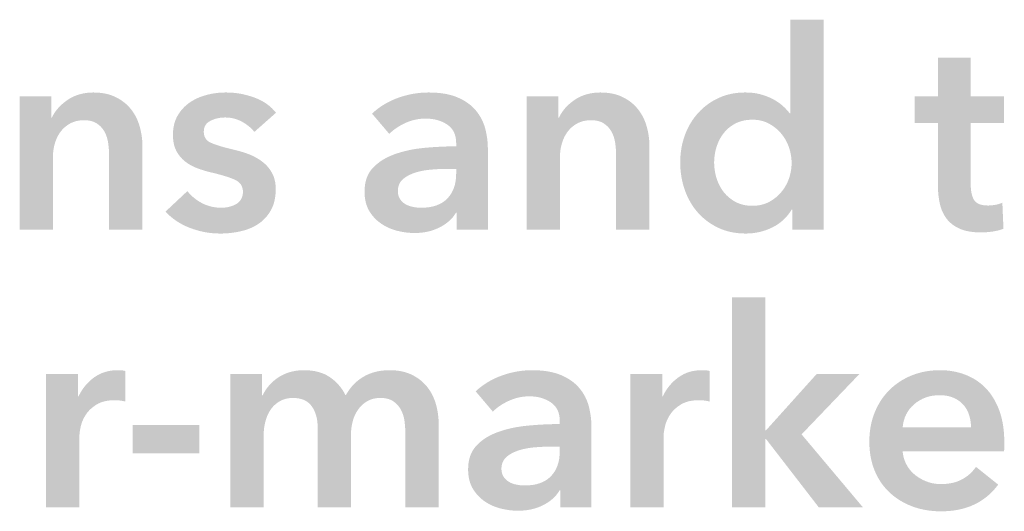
# Model space of a CAD drawing. Header units: millimetres. Extents: x 11 to 237, y 9 to 126.
# Tile 11 of 13: x 188 to 203, y 14 to 21. Entities that reach past the tile are written whole.
import ezdxf

# ---------------------------------------------------------------- set-up
doc = ezdxf.new("R2010")
doc.units = ezdxf.units.MM

msp = doc.modelspace()

# ---------------------------------------------------------------- hatches: boundary and pattern name
at = {"true_color": 0x000000, "transparency": 33554687}
h = msp.add_hatch(color=18, dxfattribs=at)
edge = h.paths.add_edge_path(flags=0)
edge.add_spline(control_points=[(200.394, 18.117), (200.394, 18.117), (199.912, 18.117), (199.912, 18.117), (199.912, 18.117), (199.912, 18.422), (199.912, 18.422), (199.912, 18.422), (199.903, 18.422), (199.903, 18.422), (199.832, 18.303), (199.734, 18.213), (199.609, 18.151), (199.483, 18.089), (199.348, 18.058), (199.205, 18.058), (199.049, 18.058), (198.91, 18.087), (198.788, 18.144), (198.665, 18.202), (198.56, 18.28), (198.474, 18.377), (198.388, 18.475), (198.322, 18.589), (198.275, 18.72), (198.229, 18.851), (198.205, 18.992), (198.205, 19.141), (198.205, 19.291), (198.229, 19.431), (198.277, 19.561), (198.325, 19.69), (198.393, 19.803), (198.481, 19.899), (198.568, 19.995), (198.673, 20.071), (198.794, 20.126), (198.915, 20.181), (199.048, 20.208), (199.192, 20.208), (199.285, 20.208), (199.368, 20.198), (199.442, 20.176), (199.515, 20.155), (199.579, 20.129), (199.634, 20.098), (199.689, 20.067), (199.737, 20.033), (199.776, 19.997), (199.816, 19.96), (199.848, 19.925), (199.873, 19.891), (199.873, 19.891), (199.886, 19.891), (199.886, 19.891), (199.886, 19.891), (199.886, 21.317), (199.886, 21.317), (199.886, 21.317), (200.394, 21.317), (200.394, 21.317), (200.394, 21.317), (200.394, 18.117), (200.394, 18.117)], knot_values=[0, 0, 0, 0, 1, 1, 1, 2, 2, 2, 3, 3, 3, 4, 4, 4, 5, 5, 5, 6, 6, 6, 7, 7, 7, 8, 8, 8, 9, 9, 9, 10, 10, 10, 11, 11, 11, 12, 12, 12, 13, 13, 13, 14, 14, 14, 15, 15, 15, 16, 16, 16, 17, 17, 17, 18, 18, 18, 19, 19, 19, 20, 20, 20, 21, 21, 21, 21], degree=3, periodic=1)
edge = h.paths.add_edge_path(flags=0)
edge.add_spline(control_points=[(198.722, 19.141), (198.722, 19.062), (198.734, 18.983), (198.758, 18.904), (198.782, 18.825), (198.818, 18.755), (198.866, 18.693), (198.914, 18.631), (198.975, 18.58), (199.048, 18.54), (199.121, 18.501), (199.207, 18.481), (199.306, 18.481), (199.399, 18.481), (199.483, 18.5), (199.556, 18.538), (199.629, 18.576), (199.692, 18.626), (199.744, 18.688), (199.797, 18.751), (199.836, 18.82), (199.863, 18.898), (199.89, 18.976), (199.903, 19.054), (199.903, 19.133), (199.903, 19.212), (199.89, 19.291), (199.863, 19.37), (199.836, 19.449), (199.797, 19.52), (199.744, 19.582), (199.692, 19.644), (199.629, 19.695), (199.556, 19.734), (199.483, 19.774), (199.399, 19.793), (199.306, 19.793), (199.207, 19.793), (199.121, 19.774), (199.048, 19.736), (198.975, 19.698), (198.914, 19.648), (198.866, 19.586), (198.818, 19.524), (198.782, 19.454), (198.758, 19.376), (198.734, 19.299), (198.722, 19.22), (198.722, 19.141)], knot_values=[0, 0, 0, 0, 1, 1, 1, 2, 2, 2, 3, 3, 3, 4, 4, 4, 5, 5, 5, 6, 6, 6, 7, 7, 7, 8, 8, 8, 9, 9, 9, 10, 10, 10, 11, 11, 11, 12, 12, 12, 13, 13, 13, 14, 14, 14, 15, 15, 15, 16, 16, 16, 16], degree=3, periodic=1)
h = msp.add_hatch(color=18, dxfattribs=at)
edge = h.paths.add_edge_path(flags=0)
edge.add_spline(control_points=[(201.778, 19.743), (201.778, 19.743), (201.778, 20.149), (201.778, 20.149), (201.778, 20.149), (202.134, 20.149), (202.134, 20.149), (202.134, 20.149), (202.134, 20.737), (202.134, 20.737), (202.134, 20.737), (202.634, 20.737), (202.634, 20.737), (202.634, 20.737), (202.634, 20.149), (202.634, 20.149), (202.634, 20.149), (203.142, 20.149), (203.142, 20.149), (203.142, 20.149), (203.142, 19.743), (203.142, 19.743), (203.142, 19.743), (202.634, 19.743), (202.634, 19.743), (202.634, 19.743), (202.634, 18.799), (202.634, 18.799), (202.634, 18.708), (202.65, 18.633), (202.682, 18.574), (202.715, 18.515), (202.787, 18.485), (202.9, 18.485), (202.934, 18.485), (202.971, 18.489), (203.01, 18.496), (203.05, 18.503), (203.085, 18.513), (203.116, 18.528), (203.116, 18.528), (203.133, 18.13), (203.133, 18.13), (203.088, 18.113), (203.034, 18.099), (202.972, 18.089), (202.91, 18.08), (202.851, 18.075), (202.794, 18.075), (202.659, 18.075), (202.549, 18.094), (202.464, 18.132), (202.38, 18.17), (202.313, 18.222), (202.263, 18.288), (202.214, 18.355), (202.18, 18.431), (202.162, 18.517), (202.143, 18.603), (202.134, 18.696), (202.134, 18.794), (202.134, 18.794), (202.134, 19.743), (202.134, 19.743), (202.134, 19.743), (201.778, 19.743), (201.778, 19.743)], knot_values=[0, 0, 0, 0, 1, 1, 1, 2, 2, 2, 3, 3, 3, 4, 4, 4, 5, 5, 5, 6, 6, 6, 7, 7, 7, 8, 8, 8, 9, 9, 9, 10, 10, 10, 11, 11, 11, 12, 12, 12, 13, 13, 13, 14, 14, 14, 15, 15, 15, 16, 16, 16, 17, 17, 17, 18, 18, 18, 19, 19, 19, 20, 20, 20, 21, 21, 21, 22, 22, 22, 22], degree=3, periodic=1)
h = msp.add_hatch(color=18, dxfattribs=at)
edge = h.paths.add_edge_path(flags=0)
edge.add_spline(control_points=[(188.134, 20.149), (188.134, 20.149), (188.617, 20.149), (188.617, 20.149), (188.617, 20.149), (188.617, 19.823), (188.617, 19.823), (188.617, 19.823), (188.625, 19.823), (188.625, 19.823), (188.671, 19.925), (188.749, 20.014), (188.86, 20.092), (188.972, 20.169), (189.104, 20.208), (189.256, 20.208), (189.389, 20.208), (189.502, 20.185), (189.597, 20.138), (189.692, 20.092), (189.769, 20.03), (189.83, 19.954), (189.891, 19.878), (189.935, 19.791), (189.963, 19.692), (189.991, 19.593), (190.006, 19.491), (190.006, 19.387), (190.006, 19.387), (190.006, 18.117), (190.006, 18.117), (190.006, 18.117), (189.498, 18.117), (189.498, 18.117), (189.498, 18.117), (189.498, 19.243), (189.498, 19.243), (189.498, 19.302), (189.493, 19.364), (189.485, 19.429), (189.476, 19.494), (189.458, 19.553), (189.43, 19.605), (189.402, 19.657), (189.363, 19.7), (189.313, 19.734), (189.264, 19.768), (189.198, 19.785), (189.117, 19.785), (189.035, 19.785), (188.964, 19.769), (188.905, 19.736), (188.846, 19.704), (188.797, 19.662), (188.759, 19.611), (188.721, 19.561), (188.692, 19.502), (188.672, 19.436), (188.652, 19.369), (188.642, 19.302), (188.642, 19.235), (188.642, 19.235), (188.642, 18.117), (188.642, 18.117), (188.642, 18.117), (188.134, 18.117), (188.134, 18.117), (188.134, 18.117), (188.134, 20.149), (188.134, 20.149)], knot_values=[0, 0, 0, 0, 1, 1, 1, 2, 2, 2, 3, 3, 3, 4, 4, 4, 5, 5, 5, 6, 6, 6, 7, 7, 7, 8, 8, 8, 9, 9, 9, 10, 10, 10, 11, 11, 11, 12, 12, 12, 13, 13, 13, 14, 14, 14, 15, 15, 15, 16, 16, 16, 17, 17, 17, 18, 18, 18, 19, 19, 19, 20, 20, 20, 21, 21, 21, 22, 22, 22, 23, 23, 23, 23], degree=3, periodic=1)
h = msp.add_hatch(color=18, dxfattribs=at)
edge = h.paths.add_edge_path(flags=0)
edge.add_spline(control_points=[(191.712, 19.607), (191.666, 19.666), (191.604, 19.718), (191.525, 19.762), (191.446, 19.805), (191.36, 19.827), (191.267, 19.827), (191.185, 19.827), (191.11, 19.81), (191.043, 19.776), (190.975, 19.743), (190.941, 19.686), (190.941, 19.607), (190.941, 19.528), (190.978, 19.472), (191.053, 19.44), (191.128, 19.407), (191.237, 19.374), (191.381, 19.34), (191.458, 19.323), (191.534, 19.301), (191.612, 19.273), (191.69, 19.244), (191.76, 19.207), (191.824, 19.16), (191.887, 19.114), (191.939, 19.056), (191.978, 18.987), (192.018, 18.918), (192.038, 18.834), (192.038, 18.735), (192.038, 18.611), (192.014, 18.506), (191.968, 18.42), (191.921, 18.334), (191.859, 18.264), (191.781, 18.21), (191.704, 18.156), (191.613, 18.118), (191.51, 18.094), (191.407, 18.07), (191.301, 18.058), (191.191, 18.058), (191.033, 18.058), (190.879, 18.087), (190.729, 18.144), (190.58, 18.202), (190.456, 18.285), (190.357, 18.392), (190.357, 18.392), (190.691, 18.705), (190.691, 18.705), (190.748, 18.632), (190.821, 18.571), (190.911, 18.523), (191.002, 18.475), (191.102, 18.451), (191.212, 18.451), (191.249, 18.451), (191.286, 18.456), (191.324, 18.464), (191.362, 18.473), (191.398, 18.486), (191.43, 18.504), (191.462, 18.523), (191.489, 18.547), (191.508, 18.578), (191.528, 18.609), (191.538, 18.648), (191.538, 18.693), (191.538, 18.777), (191.499, 18.838), (191.422, 18.875), (191.344, 18.911), (191.228, 18.948), (191.072, 18.985), (190.996, 19.002), (190.922, 19.024), (190.85, 19.05), (190.778, 19.077), (190.714, 19.112), (190.657, 19.156), (190.601, 19.2), (190.556, 19.254), (190.522, 19.319), (190.488, 19.384), (190.471, 19.465), (190.471, 19.561), (190.471, 19.673), (190.494, 19.771), (190.541, 19.853), (190.588, 19.934), (190.649, 20.001), (190.725, 20.054), (190.801, 20.106), (190.887, 20.145), (190.983, 20.17), (191.079, 20.196), (191.178, 20.208), (191.28, 20.208), (191.427, 20.208), (191.57, 20.183), (191.709, 20.132), (191.849, 20.081), (191.96, 20.004), (192.042, 19.899), (192.042, 19.899), (191.712, 19.607), (191.712, 19.607)], knot_values=[0, 0, 0, 0, 1, 1, 1, 2, 2, 2, 3, 3, 3, 4, 4, 4, 5, 5, 5, 6, 6, 6, 7, 7, 7, 8, 8, 8, 9, 9, 9, 10, 10, 10, 11, 11, 11, 12, 12, 12, 13, 13, 13, 14, 14, 14, 15, 15, 15, 16, 16, 16, 17, 17, 17, 18, 18, 18, 19, 19, 19, 20, 20, 20, 21, 21, 21, 22, 22, 22, 23, 23, 23, 24, 24, 24, 25, 25, 25, 26, 26, 26, 27, 27, 27, 28, 28, 28, 29, 29, 29, 30, 30, 30, 31, 31, 31, 32, 32, 32, 33, 33, 33, 34, 34, 34, 35, 35, 35, 36, 36, 36, 36], degree=3, periodic=1)
h = msp.add_hatch(color=18, dxfattribs=at)
edge = h.paths.add_edge_path(flags=0)
edge.add_spline(control_points=[(194.798, 18.375), (194.798, 18.375), (194.785, 18.375), (194.785, 18.375), (194.734, 18.285), (194.652, 18.211), (194.539, 18.153), (194.427, 18.095), (194.298, 18.066), (194.154, 18.066), (194.072, 18.066), (193.987, 18.077), (193.898, 18.098), (193.809, 18.119), (193.727, 18.154), (193.653, 18.204), (193.578, 18.253), (193.516, 18.318), (193.466, 18.398), (193.417, 18.479), (193.392, 18.578), (193.392, 18.697), (193.392, 18.849), (193.435, 18.971), (193.521, 19.061), (193.607, 19.151), (193.718, 19.22), (193.854, 19.268), (193.989, 19.316), (194.139, 19.348), (194.304, 19.364), (194.47, 19.379), (194.631, 19.387), (194.789, 19.387), (194.789, 19.387), (194.789, 19.438), (194.789, 19.438), (194.789, 19.565), (194.743, 19.659), (194.652, 19.719), (194.56, 19.78), (194.451, 19.81), (194.324, 19.81), (194.216, 19.81), (194.113, 19.788), (194.014, 19.743), (193.916, 19.697), (193.834, 19.642), (193.769, 19.577), (193.769, 19.577), (193.506, 19.886), (193.506, 19.886), (193.622, 19.994), (193.756, 20.074), (193.907, 20.128), (194.058, 20.181), (194.211, 20.208), (194.366, 20.208), (194.546, 20.208), (194.695, 20.183), (194.812, 20.132), (194.93, 20.081), (195.022, 20.015), (195.09, 19.933), (195.157, 19.851), (195.205, 19.759), (195.232, 19.658), (195.258, 19.556), (195.272, 19.455), (195.272, 19.353), (195.272, 19.353), (195.272, 18.117), (195.272, 18.117), (195.272, 18.117), (194.798, 18.117), (194.798, 18.117), (194.798, 18.117), (194.798, 18.375), (194.798, 18.375)], knot_values=[0, 0, 0, 0, 1, 1, 1, 2, 2, 2, 3, 3, 3, 4, 4, 4, 5, 5, 5, 6, 6, 6, 7, 7, 7, 8, 8, 8, 9, 9, 9, 10, 10, 10, 11, 11, 11, 12, 12, 12, 13, 13, 13, 14, 14, 14, 15, 15, 15, 16, 16, 16, 17, 17, 17, 18, 18, 18, 19, 19, 19, 20, 20, 20, 21, 21, 21, 22, 22, 22, 23, 23, 23, 24, 24, 24, 25, 25, 25, 26, 26, 26, 26], degree=3, periodic=1)
edge = h.paths.add_edge_path(flags=0)
edge.add_spline(control_points=[(194.789, 19.044), (194.789, 19.044), (194.675, 19.044), (194.675, 19.044), (194.593, 19.044), (194.507, 19.041), (194.417, 19.033), (194.326, 19.026), (194.243, 19.011), (194.167, 18.987), (194.091, 18.963), (194.027, 18.929), (193.976, 18.885), (193.926, 18.842), (193.9, 18.782), (193.9, 18.705), (193.9, 18.657), (193.911, 18.617), (193.932, 18.585), (193.953, 18.552), (193.981, 18.526), (194.014, 18.506), (194.048, 18.487), (194.086, 18.473), (194.129, 18.464), (194.171, 18.456), (194.213, 18.451), (194.256, 18.451), (194.431, 18.451), (194.563, 18.498), (194.654, 18.591), (194.744, 18.684), (194.789, 18.811), (194.789, 18.972), (194.789, 18.972), (194.789, 19.044), (194.789, 19.044)], knot_values=[0, 0, 0, 0, 1, 1, 1, 2, 2, 2, 3, 3, 3, 4, 4, 4, 5, 5, 5, 6, 6, 6, 7, 7, 7, 8, 8, 8, 9, 9, 9, 10, 10, 10, 11, 11, 11, 12, 12, 12, 12], degree=3, periodic=1)
h = msp.add_hatch(color=18, dxfattribs=at)
edge = h.paths.add_edge_path(flags=0)
edge.add_spline(control_points=[(195.864, 20.149), (195.864, 20.149), (196.347, 20.149), (196.347, 20.149), (196.347, 20.149), (196.347, 19.823), (196.347, 19.823), (196.347, 19.823), (196.356, 19.823), (196.356, 19.823), (196.401, 19.925), (196.479, 20.014), (196.59, 20.092), (196.702, 20.169), (196.834, 20.208), (196.986, 20.208), (197.119, 20.208), (197.233, 20.185), (197.327, 20.138), (197.422, 20.092), (197.499, 20.03), (197.56, 19.954), (197.621, 19.878), (197.665, 19.791), (197.693, 19.692), (197.721, 19.593), (197.736, 19.491), (197.736, 19.387), (197.736, 19.387), (197.736, 18.117), (197.736, 18.117), (197.736, 18.117), (197.228, 18.117), (197.228, 18.117), (197.228, 18.117), (197.228, 19.243), (197.228, 19.243), (197.228, 19.302), (197.223, 19.364), (197.215, 19.429), (197.206, 19.494), (197.188, 19.553), (197.16, 19.605), (197.132, 19.657), (197.093, 19.7), (197.043, 19.734), (196.994, 19.768), (196.928, 19.785), (196.847, 19.785), (196.765, 19.785), (196.694, 19.769), (196.635, 19.736), (196.576, 19.704), (196.527, 19.662), (196.489, 19.611), (196.451, 19.561), (196.422, 19.502), (196.402, 19.436), (196.382, 19.369), (196.372, 19.302), (196.372, 19.235), (196.372, 19.235), (196.372, 18.117), (196.372, 18.117), (196.372, 18.117), (195.864, 18.117), (195.864, 18.117), (195.864, 18.117), (195.864, 20.149), (195.864, 20.149)], knot_values=[0, 0, 0, 0, 1, 1, 1, 2, 2, 2, 3, 3, 3, 4, 4, 4, 5, 5, 5, 6, 6, 6, 7, 7, 7, 8, 8, 8, 9, 9, 9, 10, 10, 10, 11, 11, 11, 12, 12, 12, 13, 13, 13, 14, 14, 14, 15, 15, 15, 16, 16, 16, 17, 17, 17, 18, 18, 18, 19, 19, 19, 20, 20, 20, 21, 21, 21, 22, 22, 22, 23, 23, 23, 23], degree=3, periodic=1)
for points in [[(198.993, 17.084), (199.501, 17.084), (199.501, 15.06), (199.514, 15.06), (200.284, 15.916), (200.936, 15.916), (200.055, 14.997), (200.991, 13.884), (200.318, 13.884), (199.514, 14.925), (199.501, 14.925), (199.501, 13.884), (198.993, 13.884)], [(190.873, 14.709), (189.857, 14.709), (189.857, 15.141), (190.873, 15.141)]]:
    msp.add_hatch(color=18, dxfattribs=at).paths.add_polyline_path(points, flags=0)
h = msp.add_hatch(color=18, dxfattribs=at)
edge = h.paths.add_edge_path(flags=0)
edge.add_spline(control_points=[(188.537, 15.916), (188.537, 15.916), (189.023, 15.916), (189.023, 15.916), (189.023, 15.916), (189.023, 15.577), (189.023, 15.577), (189.023, 15.577), (189.032, 15.577), (189.032, 15.577), (189.088, 15.695), (189.167, 15.791), (189.269, 15.865), (189.371, 15.938), (189.489, 15.975), (189.625, 15.975), (189.644, 15.975), (189.665, 15.974), (189.688, 15.973), (189.711, 15.971), (189.73, 15.968), (189.747, 15.962), (189.747, 15.962), (189.747, 15.497), (189.747, 15.497), (189.713, 15.505), (189.684, 15.511), (189.66, 15.513), (189.637, 15.516), (189.613, 15.518), (189.591, 15.518), (189.475, 15.518), (189.382, 15.497), (189.311, 15.454), (189.241, 15.412), (189.186, 15.361), (189.146, 15.302), (189.107, 15.243), (189.08, 15.182), (189.066, 15.12), (189.052, 15.058), (189.045, 15.008), (189.045, 14.972), (189.045, 14.972), (189.045, 13.884), (189.045, 13.884), (189.045, 13.884), (188.537, 13.884), (188.537, 13.884), (188.537, 13.884), (188.537, 15.916), (188.537, 15.916)], knot_values=[0, 0, 0, 0, 1, 1, 1, 2, 2, 2, 3, 3, 3, 4, 4, 4, 5, 5, 5, 6, 6, 6, 7, 7, 7, 8, 8, 8, 9, 9, 9, 10, 10, 10, 11, 11, 11, 12, 12, 12, 13, 13, 13, 14, 14, 14, 15, 15, 15, 16, 16, 16, 17, 17, 17, 17], degree=3, periodic=1)
h = msp.add_hatch(color=18, dxfattribs=at)
edge = h.paths.add_edge_path(flags=0)
edge.add_spline(control_points=[(193.773, 15.975), (193.906, 15.975), (194.019, 15.952), (194.114, 15.905), (194.209, 15.858), (194.286, 15.797), (194.347, 15.721), (194.407, 15.645), (194.452, 15.557), (194.48, 15.458), (194.508, 15.36), (194.522, 15.258), (194.522, 15.154), (194.522, 15.154), (194.522, 13.884), (194.522, 13.884), (194.522, 13.884), (194.014, 13.884), (194.014, 13.884), (194.014, 13.884), (194.014, 15.01), (194.014, 15.01), (194.014, 15.069), (194.01, 15.131), (194.002, 15.196), (193.993, 15.261), (193.975, 15.319), (193.947, 15.372), (193.919, 15.424), (193.88, 15.467), (193.83, 15.501), (193.781, 15.535), (193.715, 15.552), (193.633, 15.552), (193.554, 15.552), (193.487, 15.535), (193.43, 15.501), (193.374, 15.467), (193.327, 15.423), (193.291, 15.37), (193.254, 15.316), (193.227, 15.256), (193.21, 15.19), (193.193, 15.123), (193.185, 15.058), (193.185, 14.993), (193.185, 14.993), (193.185, 13.884), (193.185, 13.884), (193.185, 13.884), (192.677, 13.884), (192.677, 13.884), (192.677, 13.884), (192.677, 15.111), (192.677, 15.111), (192.677, 15.238), (192.646, 15.343), (192.586, 15.427), (192.525, 15.51), (192.43, 15.552), (192.3, 15.552), (192.224, 15.552), (192.157, 15.535), (192.101, 15.503), (192.045, 15.47), (191.999, 15.429), (191.963, 15.378), (191.928, 15.327), (191.901, 15.269), (191.883, 15.202), (191.865, 15.136), (191.855, 15.069), (191.855, 15.001), (191.855, 15.001), (191.855, 13.884), (191.855, 13.884), (191.855, 13.884), (191.347, 13.884), (191.347, 13.884), (191.347, 13.884), (191.347, 15.916), (191.347, 15.916), (191.347, 15.916), (191.83, 15.916), (191.83, 15.916), (191.83, 15.916), (191.83, 15.59), (191.83, 15.59), (191.83, 15.59), (191.839, 15.59), (191.839, 15.59), (191.861, 15.64), (191.891, 15.688), (191.93, 15.734), (191.968, 15.779), (192.013, 15.82), (192.065, 15.856), (192.117, 15.893), (192.177, 15.922), (192.245, 15.943), (192.313, 15.964), (192.387, 15.975), (192.469, 15.975), (192.627, 15.975), (192.759, 15.94), (192.863, 15.869), (192.967, 15.798), (193.048, 15.705), (193.104, 15.59), (193.172, 15.714), (193.262, 15.809), (193.375, 15.875), (193.488, 15.942), (193.621, 15.975), (193.773, 15.975)], knot_values=[0, 0, 0, 0, 1, 1, 1, 2, 2, 2, 3, 3, 3, 4, 4, 4, 5, 5, 5, 6, 6, 6, 7, 7, 7, 8, 8, 8, 9, 9, 9, 10, 10, 10, 11, 11, 11, 12, 12, 12, 13, 13, 13, 14, 14, 14, 15, 15, 15, 16, 16, 16, 17, 17, 17, 18, 18, 18, 19, 19, 19, 20, 20, 20, 21, 21, 21, 22, 22, 22, 23, 23, 23, 24, 24, 24, 25, 25, 25, 26, 26, 26, 27, 27, 27, 28, 28, 28, 29, 29, 29, 30, 30, 30, 31, 31, 31, 32, 32, 32, 33, 33, 33, 34, 34, 34, 35, 35, 35, 36, 36, 36, 37, 37, 37, 38, 38, 38, 38], degree=3, periodic=1)
h = msp.add_hatch(color=18, dxfattribs=at)
edge = h.paths.add_edge_path(flags=0)
edge.add_spline(control_points=[(196.377, 14.142), (196.377, 14.142), (196.364, 14.142), (196.364, 14.142), (196.313, 14.052), (196.231, 13.977), (196.118, 13.92), (196.006, 13.862), (195.877, 13.833), (195.733, 13.833), (195.651, 13.833), (195.566, 13.843), (195.477, 13.865), (195.388, 13.886), (195.306, 13.921), (195.232, 13.97), (195.157, 14.02), (195.095, 14.085), (195.045, 14.165), (194.996, 14.246), (194.971, 14.345), (194.971, 14.464), (194.971, 14.616), (195.014, 14.737), (195.1, 14.828), (195.186, 14.918), (195.297, 14.987), (195.433, 15.035), (195.568, 15.083), (195.718, 15.115), (195.883, 15.13), (196.049, 15.146), (196.21, 15.154), (196.368, 15.154), (196.368, 15.154), (196.368, 15.204), (196.368, 15.204), (196.368, 15.331), (196.322, 15.425), (196.231, 15.486), (196.139, 15.547), (196.03, 15.577), (195.903, 15.577), (195.795, 15.577), (195.692, 15.554), (195.594, 15.509), (195.495, 15.464), (195.413, 15.409), (195.348, 15.344), (195.348, 15.344), (195.086, 15.653), (195.086, 15.653), (195.201, 15.76), (195.335, 15.841), (195.486, 15.894), (195.637, 15.948), (195.79, 15.975), (195.945, 15.975), (196.126, 15.975), (196.274, 15.949), (196.391, 15.899), (196.509, 15.848), (196.601, 15.782), (196.669, 15.7), (196.737, 15.618), (196.784, 15.526), (196.811, 15.425), (196.837, 15.323), (196.851, 15.221), (196.851, 15.12), (196.851, 15.12), (196.851, 13.884), (196.851, 13.884), (196.851, 13.884), (196.377, 13.884), (196.377, 13.884), (196.377, 13.884), (196.377, 14.142), (196.377, 14.142)], knot_values=[0, 0, 0, 0, 1, 1, 1, 2, 2, 2, 3, 3, 3, 4, 4, 4, 5, 5, 5, 6, 6, 6, 7, 7, 7, 8, 8, 8, 9, 9, 9, 10, 10, 10, 11, 11, 11, 12, 12, 12, 13, 13, 13, 14, 14, 14, 15, 15, 15, 16, 16, 16, 17, 17, 17, 18, 18, 18, 19, 19, 19, 20, 20, 20, 21, 21, 21, 22, 22, 22, 23, 23, 23, 24, 24, 24, 25, 25, 25, 26, 26, 26, 26], degree=3, periodic=1)
edge = h.paths.add_edge_path(flags=0)
edge.add_spline(control_points=[(196.368, 14.811), (196.368, 14.811), (196.254, 14.811), (196.254, 14.811), (196.172, 14.811), (196.086, 14.807), (195.996, 14.8), (195.905, 14.793), (195.822, 14.778), (195.746, 14.754), (195.67, 14.73), (195.606, 14.696), (195.555, 14.652), (195.505, 14.608), (195.479, 14.548), (195.479, 14.472), (195.479, 14.424), (195.49, 14.384), (195.511, 14.351), (195.532, 14.319), (195.56, 14.293), (195.594, 14.273), (195.627, 14.253), (195.665, 14.239), (195.708, 14.231), (195.75, 14.222), (195.792, 14.218), (195.835, 14.218), (196.01, 14.218), (196.142, 14.265), (196.233, 14.358), (196.323, 14.451), (196.368, 14.578), (196.368, 14.739), (196.368, 14.739), (196.368, 14.811), (196.368, 14.811)], knot_values=[0, 0, 0, 0, 1, 1, 1, 2, 2, 2, 3, 3, 3, 4, 4, 4, 5, 5, 5, 6, 6, 6, 7, 7, 7, 8, 8, 8, 9, 9, 9, 10, 10, 10, 11, 11, 11, 12, 12, 12, 12], degree=3, periodic=1)
h = msp.add_hatch(color=18, dxfattribs=at)
edge = h.paths.add_edge_path(flags=0)
edge.add_spline(control_points=[(197.443, 15.916), (197.443, 15.916), (197.93, 15.916), (197.93, 15.916), (197.93, 15.916), (197.93, 15.577), (197.93, 15.577), (197.93, 15.577), (197.939, 15.577), (197.939, 15.577), (197.995, 15.695), (198.074, 15.791), (198.176, 15.865), (198.277, 15.938), (198.396, 15.975), (198.531, 15.975), (198.551, 15.975), (198.572, 15.974), (198.595, 15.973), (198.618, 15.971), (198.637, 15.968), (198.654, 15.962), (198.654, 15.962), (198.654, 15.497), (198.654, 15.497), (198.62, 15.505), (198.591, 15.511), (198.567, 15.513), (198.543, 15.516), (198.52, 15.518), (198.498, 15.518), (198.382, 15.518), (198.289, 15.497), (198.218, 15.454), (198.148, 15.412), (198.093, 15.361), (198.053, 15.302), (198.014, 15.243), (197.987, 15.182), (197.973, 15.12), (197.959, 15.058), (197.951, 15.008), (197.951, 14.972), (197.951, 14.972), (197.951, 13.884), (197.951, 13.884), (197.951, 13.884), (197.443, 13.884), (197.443, 13.884), (197.443, 13.884), (197.443, 15.916), (197.443, 15.916)], knot_values=[0, 0, 0, 0, 1, 1, 1, 2, 2, 2, 3, 3, 3, 4, 4, 4, 5, 5, 5, 6, 6, 6, 7, 7, 7, 8, 8, 8, 9, 9, 9, 10, 10, 10, 11, 11, 11, 12, 12, 12, 13, 13, 13, 14, 14, 14, 15, 15, 15, 16, 16, 16, 17, 17, 17, 17], degree=3, periodic=1)
h = msp.add_hatch(color=18, dxfattribs=at)
edge = h.paths.add_edge_path(flags=0)
edge.add_spline(control_points=[(203.146, 14.874), (203.146, 14.874), (203.146, 14.806), (203.146, 14.806), (203.146, 14.784), (203.144, 14.761), (203.142, 14.739), (203.142, 14.739), (201.596, 14.739), (201.596, 14.739), (201.602, 14.665), (201.621, 14.598), (201.654, 14.538), (201.686, 14.477), (201.729, 14.425), (201.783, 14.381), (201.836, 14.337), (201.897, 14.303), (201.965, 14.277), (202.032, 14.252), (202.103, 14.239), (202.176, 14.239), (202.303, 14.239), (202.411, 14.263), (202.498, 14.309), (202.586, 14.356), (202.658, 14.42), (202.714, 14.502), (202.714, 14.502), (203.053, 14.231), (203.053, 14.231), (202.852, 13.96), (202.562, 13.824), (202.181, 13.824), (202.023, 13.824), (201.877, 13.849), (201.745, 13.898), (201.612, 13.948), (201.497, 14.018), (201.4, 14.108), (201.302, 14.198), (201.226, 14.309), (201.171, 14.44), (201.116, 14.572), (201.088, 14.72), (201.088, 14.887), (201.088, 15.051), (201.116, 15.199), (201.171, 15.334), (201.226, 15.468), (201.301, 15.582), (201.397, 15.676), (201.493, 15.771), (201.607, 15.844), (201.738, 15.897), (201.869, 15.949), (202.011, 15.975), (202.164, 15.975), (202.305, 15.975), (202.435, 15.952), (202.555, 15.905), (202.675, 15.858), (202.779, 15.789), (202.866, 15.698), (202.954, 15.606), (203.022, 15.492), (203.072, 15.355), (203.121, 15.218), (203.146, 15.058), (203.146, 14.874)], knot_values=[0, 0, 0, 0, 1, 1, 1, 2, 2, 2, 3, 3, 3, 4, 4, 4, 5, 5, 5, 6, 6, 6, 7, 7, 7, 8, 8, 8, 9, 9, 9, 10, 10, 10, 11, 11, 11, 12, 12, 12, 13, 13, 13, 14, 14, 14, 15, 15, 15, 16, 16, 16, 17, 17, 17, 18, 18, 18, 19, 19, 19, 20, 20, 20, 21, 21, 21, 22, 22, 22, 23, 23, 23, 23], degree=3, periodic=1)
edge = h.paths.add_edge_path(flags=0)
edge.add_spline(control_points=[(202.638, 15.103), (202.638, 15.168), (202.629, 15.23), (202.61, 15.289), (202.592, 15.348), (202.563, 15.401), (202.523, 15.446), (202.484, 15.491), (202.434, 15.527), (202.373, 15.554), (202.313, 15.58), (202.241, 15.594), (202.159, 15.594), (202.007, 15.594), (201.878, 15.548), (201.772, 15.456), (201.666, 15.365), (201.608, 15.247), (201.596, 15.103), (201.596, 15.103), (202.638, 15.103), (202.638, 15.103)], knot_values=[0, 0, 0, 0, 1, 1, 1, 2, 2, 2, 3, 3, 3, 4, 4, 4, 5, 5, 5, 6, 6, 6, 7, 7, 7, 7], degree=3, periodic=1)

doc.saveas('drawing.dxf')
